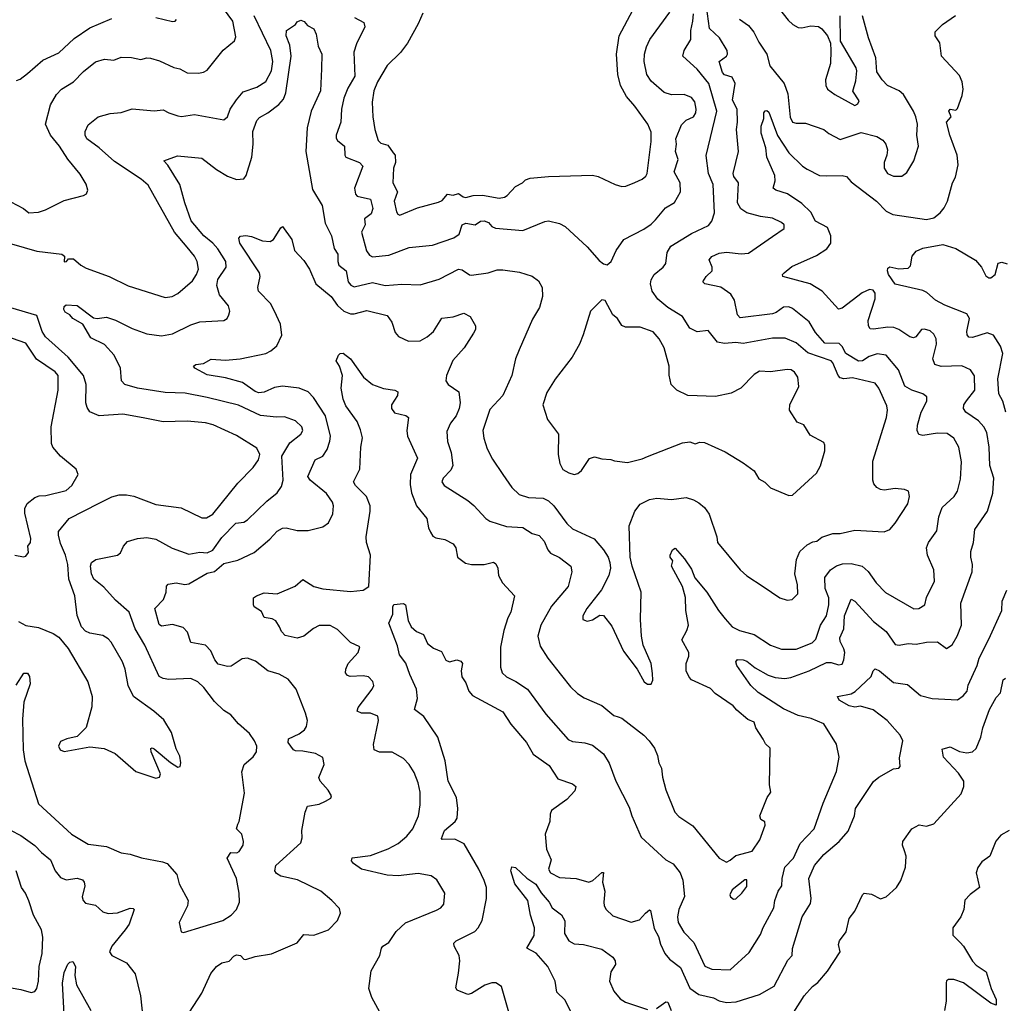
# Model space of a CAD drawing. Extents: x 1771496 to 1971148, y 471553 to 643630.
# Tile 160 of 256: x 1809382 to 1814749, y 548484 to 553843. Entities that reach past the tile are written whole.
import ezdxf

# ---------------------------------------------------------------- set-up
doc = ezdxf.new("R2010")
doc.units = 0

msp = doc.modelspace()

# ---------------------------------------------------------------- linework, layer by layer
at = {"layer": '0CON10XD'}
for points in [[(1812645, 550044.4), (1812665, 550036.9), (1812785, 549944.2), (1812814.3, 549915), (1812841.9, 549875), (1812858.9, 549835), (1812865.5, 549795), (1812880.4, 549765), (1812885.7, 549715.7), (1812905, 549647.5), (1812952.5, 549525), (1812975, 549501.4), (1813051.4, 549451.4), (1813194.5, 549274.5), (1813235, 549254), (1813255, 549263.3), (1813285, 549290), (1813375, 549312.5), (1813417.5, 549375), (1813446.2, 549455), (1813443.6, 549473.6), (1813422.5, 549485), (1813416.7, 549505), (1813456.7, 549605), (1813476.7, 549635), (1813468.8, 549675), (1813473.9, 549873.9), (1813447.7, 549897.7), (1813435, 549923.3), (1813395.7, 549985), (1813385.7, 550015), (1813350.8, 550030.8), (1813290.5, 550080.5), (1813271.4, 550105), (1813172.4, 550172.4), (1813148.5, 550198.5), (1813045, 550247.3), (1813031.3, 550261.3), (1813015, 550296.2), (1813014.6, 550335), (1813030, 550375), (1813030, 550395), (1812991.5, 550465), (1813018.6, 550515), (1813027.8, 550545), (1813013.2, 550625), (1813011.8, 550695), (1812995.4, 550755.4), (1812935.8, 550865), (1812942, 550895), (1812928, 550915), (1812928, 550925), (1812940, 550955), (1812955, 550963.3), (1813006, 550906), (1813045, 550849.2), (1813063.1, 550803.1), (1813127.8, 550725), (1813190.6, 550625), (1813228.2, 550578.2), (1813265, 550535.5), (1813305, 550515.6), (1813385, 550493.5), (1813475, 550435.6), (1813535, 550414.4), (1813615, 550414.5), (1813702.2, 550447.8), (1813722.2, 550467.8), (1813747.5, 550545), (1813779.7, 550595), (1813792, 550655), (1813792.9, 550692.9), (1813773.4, 550745), (1813770.5, 550805), (1813802.2, 550845), (1813835, 550866.9), (1813867.8, 550877.8), (1813915, 550880), (1813975, 550865.5), (1814006.6, 550836.6), (1814050, 550775), (1814101.8, 550721.8), (1814256.2, 550633.8), (1814284.1, 550635.9), (1814316, 550655), (1814325.6, 550694.4), (1814368.1, 550785), (1814365.6, 550845), (1814330.9, 550925), (1814325.5, 550965), (1814335.5, 550995), (1814381.9, 551058.1), (1814392.1, 551135), (1814410.5, 551185), (1814475.7, 551245), (1814494.6, 551275.4), (1814509.8, 551340.2), (1814516.8, 551435), (1814500.5, 551515), (1814475, 551564.2), (1814438.1, 551588.1), (1814385, 551591.3), (1814305, 551577.9), (1814284, 551584), (1814274.6, 551604.6), (1814276.1, 551635), (1814296.2, 551705), (1814327.5, 551765), (1814327.6, 551787.6), (1814305, 551804.4), (1814245, 551824.6), (1814207.1, 551847.1), (1814172.1, 551935), (1814105.8, 552015.8), (1814056.9, 552023.1), (1814012.3, 552007.7), (1813976, 551984), (1813955, 551982.7), (1813885, 552024.7), (1813865, 552061.9), (1813848.3, 552078.3), (1813770.2, 552080.2), (1813719.6, 552139.6), (1813685, 552197.5), (1813595, 552269.5), (1813575, 552279.1), (1813545, 552276.2), (1813505, 552247.4), (1813485, 552240), (1813308.8, 552218.8), (1813294.5, 552235), (1813279.1, 552315), (1813258.7, 552348.7), (1813205, 552386.4), (1813117.5, 552405), (1813106.7, 552415), (1813124.3, 552445), (1813156, 552475), (1813157.5, 552495), (1813141.4, 552535), (1813155, 552552.9), (1813195, 552570.8), (1813235, 552576.7), (1813315, 552567.3), (1813355, 552571.1), (1813485, 552661.8), (1813549.2, 552705), (1813548.6, 552725), (1813535, 552739.2), (1813485, 552762.1), (1813420.8, 552770.8), (1813345, 552790.7), (1813313.5, 552813.5), (1813295.3, 552845), (1813300.6, 552955), (1813275, 552989.5), (1813270.6, 553005), (1813301.2, 553125), (1813289.7, 553245), (1813295.2, 553285.2), (1813293.3, 553355), (1813268.2, 553405), (1813282.7, 553495), (1813265, 553530), (1813225, 553543.3), (1813213.9, 553556.1), (1813195.6, 553615), (1813235.6, 553645), (1813240.9, 553655), (1813239.2, 553675), (1813196.5, 553745), (1813143.2, 553795), (1813125.2, 553915)], [(1813496.2, 553935), (1813571.2, 553841.2), (1813596.4, 553816.4), (1813625, 553800.8), (1813645, 553798.8), (1813695, 553810), (1813735.9, 553805.9), (1813753.9, 553793.9), (1813785.7, 553755.7), (1813801.2, 553715), (1813804, 553675), (1813802, 553605), (1813774.2, 553515), (1813775.8, 553485), (1813786, 553465), (1813825.9, 553435.9), (1813935, 553376.2), (1813950, 553385), (1813958, 553402), (1813923.1, 553453.1), (1813939.6, 553509.6), (1813944.7, 553564.7), (1813940.9, 553580.9), (1813855.8, 553725.8), (1813854.5, 553865)], [(1809255, 552645.3), (1809475, 552582.4), (1809611.2, 552565), (1809626.7, 552555), (1809625, 552523.3), (1809637.5, 552525), (1809649.3, 552540.7), (1809675, 552540), (1809715, 552505.6), (1809745, 552490), (1809870, 552445), (1809973, 552393), (1810175, 552329.5), (1810213.3, 552335), (1810245, 552351.1), (1810325, 552421.1), (1810346.9, 552455), (1810356.2, 552485), (1810350, 552525), (1810334.4, 552555), (1810294.7, 552604.7), (1810225.4, 552685), (1810082.4, 552942.4), (1810045, 552974.4), (1809899.9, 553069.9), (1809815.5, 553145), (1809747.5, 553195), (1809738.6, 553215), (1809739.4, 553235), (1809755, 553270), (1809810, 553315), (1809875, 553333.1), (1809935, 553337.1), (1809995, 553357.1), (1810115, 553346.9), (1810165, 553352.9), (1810195, 553335.6), (1810245, 553318.9), (1810265, 553316.4), (1810335, 553326.7), (1810495, 553297.5), (1810515.4, 553314.6), (1810529.1, 553355), (1810563.9, 553406.1), (1810599.8, 553450.2), (1810675, 553476.4), (1810724.2, 553505.8), (1810754.7, 553565), (1810761.4, 553615), (1810752.1, 553675), (1810660.5, 553865)], [(1809335, 552851.4), (1809403.8, 552815), (1809431.7, 552791.7), (1809485, 552794.3), (1809523.4, 552806.6), (1809625, 552858), (1809730, 552885), (1809746.1, 552893.9), (1809753.3, 552915), (1809745, 552947.5), (1809712.1, 553002.1), (1809643.9, 553083.9), (1809599.1, 553155), (1809551.2, 553215), (1809522.7, 553275), (1809550.5, 553379.5), (1809583.4, 553436.6), (1809610, 553465), (1809675.6, 553505), (1809729.8, 553560.2), (1809795, 553612.9), (1809845, 553628.6), (1809895, 553622.9), (1809935, 553639.2), (1809992.6, 553637.4), (1810043.5, 553626.5), (1810075, 553635.7), (1810095, 553634.4), (1810145, 553618.5), (1810222.4, 553582.4), (1810255, 553576.1), (1810295, 553554.4), (1810357.5, 553552.5), (1810385, 553556.9), (1810405, 553567.5), (1810492, 553678), (1810552.5, 553727.5), (1810560.5, 553749.5), (1810544.5, 553835), (1810493.5, 553905)], [(1811208, 553855), (1811258.2, 553828.2), (1811264.4, 553805), (1811218.8, 553711.2), (1811203.9, 553666.1), (1811208.5, 553535), (1811170.5, 553469.5), (1811149.4, 553415), (1811136, 553355), (1811132.7, 553285), (1811108.2, 553215), (1811107.4, 553197.4), (1811114.3, 553185), (1811152, 553155), (1811154.6, 553105), (1811160.6, 553095), (1811235, 553065.5), (1811251.9, 553045), (1811206.8, 552925), (1811211.9, 552891.9), (1811221.2, 552881.2), (1811294, 552865), (1811306.5, 552815), (1811298.8, 552785), (1811261.2, 552758.8), (1811265.3, 552725), (1811244.6, 552685), (1811273.4, 552583.4), (1811289.6, 552559.6), (1811305, 552550.8), (1811395, 552561), (1811505, 552602.5), (1811632.5, 552615), (1811748.8, 552655), (1811778.1, 552675), (1811794, 552726), (1811815, 552734.6), (1811864.6, 552725.4), (1811894.2, 552745.8), (1811915, 552746.8), (1811937.8, 552737.8), (1811956.2, 552716.2), (1811975, 552706.7), (1812124.5, 552695.5), (1812245, 552744.4), (1812265, 552746.7), (1812325, 552732.9), (1812355, 552715.8), (1812476, 552605), (1812541.7, 552531.7), (1812565, 552512.5), (1812585, 552507.5), (1812606.2, 552525), (1812634.2, 552585), (1812676, 552645), (1812785, 552702.9), (1812825, 552729.4), (1812847.3, 552752.7), (1812902.3, 552817.8), (1812952.3, 552847.7), (1812984.5, 552905), (1812981.8, 552955), (1812950, 553015), (1812972, 553082), (1812957.7, 553125), (1812962.3, 553165), (1812958, 553195), (1812990.3, 553269.7), (1813014.8, 553295.2), (1813055.6, 553315), (1813067.7, 553335), (1813069.2, 553355), (1813062.5, 553395), (1813045, 553418.9), (1813005, 553435.5), (1812935, 553433.3), (1812895, 553446.5), (1812825, 553507.8), (1812801.2, 553545), (1812785.4, 553615), (1812787.9, 553655), (1812799.1, 553695), (1812817.5, 553735), (1812925.6, 553885)], [(1811239.5, 551609.5), (1811222.5, 551655), (1811160.1, 551740.1), (1811145.4, 551775), (1811134.7, 551835), (1811141.5, 551905), (1811125.9, 551955.9), (1811107.5, 551985), (1811120, 552015), (1811130, 552025), (1811145, 552026.7), (1811185, 551995.7), (1811255.8, 551895.8), (1811305.6, 551855.6), (1811365, 551834.4), (1811427.5, 551825), (1811443.8, 551815), (1811442.5, 551795), (1811408.6, 551745), (1811409.2, 551725), (1811425, 551702), (1811487.4, 551687.4), (1811501.4, 551675), (1811492.2, 551605), (1811496.5, 551575), (1811550, 551455), (1811512.9, 551365), (1811511.5, 551311.5), (1811517.9, 551265), (1811544.7, 551194.7), (1811602.2, 551125), (1811610.5, 551075), (1811620.9, 551050.9), (1811635, 551030), (1811650.6, 551020.6), (1811700.3, 551010.3), (1811745, 550988), (1811759.2, 550965), (1811768.8, 550915), (1811813, 550883), (1811845, 550874.4), (1811915, 550875.8), (1811965, 550887.5), (1811978.3, 550878.3), (1811988.8, 550855), (1811992.5, 550815), (1812013.3, 550775), (1812080, 550705), (1812060, 550615), (1812042.9, 550585), (1812021.5, 550515), (1812002.5, 550425), (1812003.6, 550315), (1812011.9, 550285), (1812035, 550262.5), (1812087.1, 550237.1), (1812150.6, 550195), (1812249.8, 550059.8), (1812371.8, 549921.8), (1812395, 549910), (1812462.4, 549902.4), (1812505, 549890.6), (1812563.9, 549843.9), (1812595, 549792), (1812631.9, 549695), (1812705, 549553.3), (1812718.9, 549505), (1812770, 549390), (1812905, 549266), (1812945, 549244.2), (1812983.1, 549195), (1812996.9, 549155), (1813005.4, 549065.4), (1812976, 548995), (1812968.8, 548955), (1812971.5, 548925), (1813001.9, 548871.9), (1813056.9, 548815), (1813116.4, 548686.4), (1813155, 548670), (1813255, 548666), (1813359.1, 548760.9), (1813420.6, 548859.4), (1813435, 548898), (1813492.2, 549005), (1813498.2, 549045), (1813517.3, 549095), (1813536.2, 549125), (1813537.8, 549165), (1813552.7, 549225), (1813600.9, 549275), (1813636.5, 549355), (1813713.3, 549435), (1813762.2, 549575), (1813835, 549746.7), (1813848.6, 549825), (1813835, 549896.7), (1813765, 550006.9), (1813696.6, 550036.6), (1813625, 550052.4), (1813545, 550088.1), (1813407.2, 550177.2), (1813366.9, 550215), (1813291.4, 550325), (1813286.2, 550345), (1813295, 550358), (1813325, 550356.4), (1813345, 550348.1), (1813391.2, 550311.2), (1813461.4, 550271.4), (1813499.7, 550259.7), (1813553.4, 550253.4), (1813585, 550259), (1813685, 550295.9), (1813779.9, 550340.1), (1813805, 550340.5), (1813845, 550328.2), (1813865, 550332.5), (1813875.4, 550355), (1813879.1, 550395), (1813875.2, 550415.2), (1813854.2, 550455), (1813853.3, 550475), (1813873.8, 550525), (1813877.3, 550595), (1813915, 550685.8), (1813935, 550675.8), (1814035.5, 550565), (1814105, 550509.5), (1814155, 550439.1), (1814175.3, 550435.3), (1814225.9, 550444.1), (1814269.7, 550440.3), (1814325, 550452.1), (1814385, 550452.7), (1814435, 550418), (1814465, 550437.5), (1814491.8, 550485), (1814515.4, 550545), (1814512.1, 550665), (1814574.5, 550835), (1814576.5, 550875), (1814567.1, 550915), (1814567.5, 550945), (1814582.2, 550995), (1814589.2, 551065), (1814657.5, 551165), (1814687, 551263), (1814692.5, 551345), (1814671.2, 551415), (1814666.7, 551515), (1814653.8, 551595), (1814637.7, 551625), (1814608.2, 551658.2), (1814540, 551705), (1814526.4, 551725), (1814529.5, 551745), (1814542.6, 551767.4), (1814587.8, 551825), (1814587.6, 551902.4), (1814565.3, 551935.3), (1814517.7, 551957.7), (1814404.6, 551954.6), (1814370.8, 551965), (1814359.4, 551995), (1814378.9, 552075), (1814378.1, 552105), (1814365, 552130), (1814345, 552148.6), (1814315, 552157.5), (1814297.5, 552155), (1814266.2, 552115), (1814255, 552110), (1814235, 552115.6), (1814175, 552156.2), (1814146.6, 552166.6), (1814115, 552168.9), (1814036.5, 552156.5), (1814018.7, 552158.7), (1814009.5, 552175), (1814007.3, 552205), (1814045, 552322.5), (1814045, 552352.5), (1814035, 552369.2), (1814015, 552374.2), (1813975, 552355.6), (1813865, 552270.8), (1813845, 552265.8), (1813755.6, 552365), (1813691.4, 552405), (1813542.5, 552445), (1813540, 552455), (1813548.8, 552465), (1813592, 552498), (1813725, 552557.8), (1813782, 552595), (1813802.9, 552625), (1813802.9, 552665), (1813785, 552711.4), (1813720.5, 552745), (1813695, 552794.5), (1813645, 552842.2), (1813567.1, 552895), (1813503.8, 552915), (1813490, 552925), (1813500.4, 552965), (1813498.5, 552995), (1813455.6, 553095), (1813448.5, 553145), (1813424.5, 553225.5), (1813423.6, 553263.6), (1813437.8, 553305), (1813438, 553335), (1813445, 553346), (1813455, 553348), (1813465, 553340), (1813512.6, 553212.6), (1813575, 553117.5), (1813649.2, 553045), (1813675, 553028.1), (1813741.2, 552995), (1813778, 552992), (1813865, 552994.7), (1813888.3, 552988.3), (1813915, 552960), (1814052.9, 552855), (1814105, 552800.6), (1814141.9, 552781.9), (1814325, 552754.5), (1814365, 552764.4), (1814399.4, 552790.6), (1814421.7, 552818.3), (1814440, 552855), (1814466.1, 552953.9), (1814484, 552986), (1814498.3, 553051.7), (1814492.7, 553105), (1814451.8, 553215), (1814434.3, 553285.7), (1814460, 553315), (1814447.5, 553345), (1814453.6, 553356.4), (1814485, 553350), (1814495, 553360), (1814520.3, 553429.7), (1814525.9, 553465), (1814520, 553505), (1814505, 553538.9), (1814407.1, 553645), (1814397.5, 553717.5), (1814372.5, 553755), (1814372.6, 553777.4), (1814412.1, 553817.9), (1814482.9, 553867.1)], [(1811580.7, 553879.3), (1811555, 553820), (1811495.7, 553715), (1811458, 553665), (1811385, 553593.8), (1811333.3, 553505), (1811312.2, 553455), (1811304.4, 553394.4), (1811307.8, 553315), (1811318.1, 553245), (1811336, 553185), (1811350, 553170), (1811389.7, 553159.7), (1811418.8, 553118.8), (1811428.9, 553105), (1811431.2, 553065), (1811420, 553035), (1811416.4, 552955), (1811441.1, 552905), (1811423.8, 552855), (1811435.7, 552795.7), (1811442.9, 552782.9), (1811455, 552778.8), (1811551.5, 552818.5), (1811665, 552848.9), (1811685, 552858.9), (1811715, 552891.9), (1811745, 552887.3), (1811775, 552897.1), (1811798.8, 552878.8), (1811815, 552874.1), (1811854.2, 552885.8), (1811905, 552888.2), (1811995, 552871.8), (1812024.5, 552875.5), (1812040, 552885), (1812085, 552934.3), (1812123.3, 552955), (1812138.8, 552971.2), (1812165, 552979.4), (1812265, 552989.4), (1812505, 552996), (1812535, 552988.8), (1812627.5, 552945), (1812665, 552934), (1812686.4, 552936.4), (1812735, 552956), (1812775, 552973.8), (1812795, 552990), (1812802, 553005), (1812825, 553180), (1812825, 553230), (1812805.8, 553275), (1812735, 553372.9), (1812689.4, 553425), (1812657.1, 553485), (1812643.1, 553545), (1812635.4, 553655), (1812650, 553755), (1812724.4, 553895)], [(1814106.9, 551675), (1814112.2, 551715), (1814108.9, 551738.9), (1814066.2, 551836.2), (1814045, 551863.1), (1813922.6, 551892.6), (1813875, 551886.6), (1813855, 551892.3), (1813843.9, 551905), (1813815, 551974.4), (1813804.8, 551984.8), (1813678.7, 552028.7), (1813615, 552082.9), (1813555, 552107.7), (1813485, 552108.2), (1813325, 552078.9), (1813285, 552083.8), (1813225, 552078.2), (1813185.5, 552085.5), (1813135, 552149.2), (1813075, 552142.9), (1813035, 552162.5), (1812995, 552225.5), (1812914.4, 552274.4), (1812860.9, 552320.9), (1812829.2, 552365), (1812821.2, 552405), (1812824.7, 552425.3), (1812841.5, 552455), (1812890, 552495), (1812904.4, 552515), (1812911.1, 552575), (1812930.9, 552609.2), (1813045, 552678.5), (1813137.6, 552722.4), (1813154.2, 552745), (1813169.8, 552790.2), (1813161.8, 552945), (1813137.7, 553005), (1813123.7, 553103.7), (1813182, 553345), (1813138.8, 553495), (1813075, 553574.6), (1812997.5, 553645), (1813003.6, 553675), (1813040.8, 553735), (1813040, 553785), (1813051, 553835), (1813055.2, 553875)], [(1813305, 553845.8), (1813355, 553812.5), (1813384.4, 553775), (1813410.7, 553720.7), (1813454.4, 553655), (1813472.1, 553592.1), (1813548.5, 553495), (1813569.5, 553439.5), (1813582.5, 553312.5), (1813595.3, 553285.3), (1813615, 553278.8), (1813665, 553279.1), (1813765, 553244.3), (1813792.4, 553222.4), (1813855, 553191.5), (1813926, 553215), (1813968.2, 553228.2), (1814055, 553207.1), (1814086.6, 553186.6), (1814102.9, 553165), (1814111.9, 553135), (1814109.5, 553105), (1814094.2, 553065), (1814094.4, 553034.4), (1814112.9, 553005), (1814145, 552991.4), (1814190, 552990), (1814218.8, 553011.2), (1814255.2, 553074.8), (1814281.8, 553155), (1814271.8, 553215), (1814276.2, 553275), (1814267.7, 553315), (1814254.1, 553344.1), (1814200, 553435), (1814175.8, 553455), (1814112.5, 553485), (1814083.6, 553515), (1814055, 553560), (1814049, 553635), (1814008.9, 553745), (1813976.2, 553865)], [(1809362.7, 550217.3), (1809405, 550283.3), (1809425, 550283.3), (1809435.8, 550265), (1809440, 550225), (1809405.6, 550125), (1809398.3, 550031.7), (1809400.9, 549865), (1809411.1, 549805), (1809485, 549571.2), (1809664, 549405), (1809755, 549350.8), (1809855, 549338), (1809935, 549303.8), (1809985, 549296.2), (1810045.9, 549275.9), (1810160, 549255), (1810186.7, 549245), (1810238.8, 549185), (1810251.2, 549135), (1810300, 549045), (1810296.7, 549015), (1810252, 548925), (1810263, 548873), (1810275, 548870), (1810490, 548935), (1810535.5, 548964.5), (1810564.2, 548995.8), (1810580, 549035), (1810578, 549085), (1810564.3, 549165), (1810512.5, 549275), (1810533.9, 549306.1), (1810566, 549304), (1810579.3, 549310.7), (1810600, 549345), (1810602.5, 549365), (1810592.5, 549405), (1810563.8, 549435), (1810570.5, 549459.5), (1810578.8, 549475), (1810608.3, 549628.3), (1810593.8, 549745), (1810606.7, 549785), (1810655, 549826.7), (1810672.5, 549855), (1810674.3, 549885), (1810661.4, 549915), (1810635, 549953.8), (1810575, 550006.2), (1810533.8, 550055), (1810495, 550080), (1810445, 550128), (1810385.7, 550205), (1810354, 550235), (1810315, 550254.3), (1810195, 550248.5), (1810165, 550253.3), (1810142.9, 550265), (1810065.3, 550435), (1810010.9, 550525), (1809979.2, 550615), (1809905, 550680), (1809840.8, 550750.8), (1809786.2, 550795), (1809773.8, 550825), (1809768.5, 550865), (1809774.6, 550885.4), (1809798.2, 550901.8), (1809915, 550925.8), (1809931.5, 550938.5), (1809947.8, 550975), (1809970.6, 550999.4), (1810025, 551016.7), (1810075, 551021.8), (1810125, 551013.3), (1810213.3, 550963.3), (1810305, 550931.8), (1810365, 550941.9), (1810405, 550939), (1810435, 550952.8), (1810485, 551022.1), (1810560.3, 551099.7), (1810605, 551105.5), (1810625, 551118.9), (1810729.2, 551220.8), (1810785.7, 551265), (1810809.5, 551300.5), (1810818.8, 551335), (1810810.8, 551465), (1810855, 551538.6), (1810915, 551584.2), (1810925.6, 551605.6), (1810920.8, 551625), (1810885, 551658.6), (1810825, 551679.5), (1810781.4, 551678.6), (1810695, 551686.7), (1810575, 551743.4), (1810405, 551784.1), (1810285, 551808.9), (1810175, 551812.5), (1810025, 551835.4), (1809955, 551856.2), (1809936.7, 551875), (1809931.1, 551945), (1809896.5, 552015), (1809845, 552073.1), (1809769.3, 552109.3), (1809726, 552185), (1809672.5, 552215), (1809655.9, 552235.9), (1809630.7, 552250.7), (1809623.3, 552265), (1809625, 552280), (1809635, 552290), (1809695, 552286), (1809785, 552218.1), (1809805, 552214.4), (1809855, 552223.3), (1809905, 552206.5), (1809995, 552160.6), (1810075, 552131.9), (1810155, 552121.5), (1810215, 552131.1), (1810315, 552181.5), (1810365, 552196.5), (1810495.7, 552204.3), (1810513.3, 552215), (1810522.5, 552235), (1810526.9, 552255), (1810520.6, 552285), (1810470.9, 552345), (1810456.4, 552395), (1810462.6, 552427.4), (1810507.9, 552495), (1810505.4, 552525), (1810463.1, 552595), (1810435, 552626.2), (1810386.4, 552665), (1810317.7, 552747.7), (1810282.1, 552845), (1810255.3, 552945), (1810190.7, 553050.7), (1810167.5, 553075), (1810241.7, 553101.7), (1810375, 553089.6), (1810455, 553027.5), (1810515, 552991.4), (1810565, 552972.9), (1810604.3, 552975.7), (1810616.9, 552995), (1810648.2, 553095), (1810655.4, 553165), (1810653.9, 553235), (1810675.5, 553295), (1810688.8, 553311.2), (1810735, 553335.5), (1810795, 553380.9), (1810819.5, 553410.5), (1810832.8, 553445), (1810861.9, 553645), (1810855.4, 553705), (1810835.6, 553755), (1810837.5, 553785), (1810885, 553817.5), (1810895, 553832.5), (1810915, 553840), (1810933.6, 553833.6), (1810951.2, 553811.2), (1810985, 553793.3), (1810999.2, 553765), (1811008.7, 553698.7), (1811028.9, 553655), (1811027.9, 553575), (1811021.5, 553455), (1810971.1, 553345), (1810949.2, 553255), (1810942.5, 553125), (1810978.7, 552918.7), (1811031.3, 552831.3), (1811047.5, 552735), (1811081.1, 552665), (1811095.9, 552595.9), (1811117.3, 552565), (1811116.2, 552525), (1811121.8, 552505), (1811161.4, 552475), (1811173.1, 552415), (1811187, 552397), (1811205, 552387.3), (1811305, 552411.5), (1811375, 552395.5), (1811465, 552402.2), (1811565, 552399.4), (1811669.2, 552429.2), (1811775, 552484.4), (1811795, 552480), (1811835, 552452.5), (1811845, 552451.4), (1811935, 552464.4), (1811985, 552480), (1812015, 552480.5), (1812107.6, 552467.6), (1812175, 552446), (1812209.7, 552419.7), (1812230, 552385), (1812231.2, 552335), (1812216, 552275), (1812178.3, 552211.7), (1812104, 552045), (1812084.2, 551995), (1812064.2, 551905), (1812015, 551796.2), (1811945, 551718.8), (1811906.9, 551605), (1811912.4, 551562.4), (1811930.8, 551505), (1811959.1, 551449.1), (1812016, 551365), (1812064.6, 551294.6), (1812105, 551256.9), (1812155, 551239.6), (1812235, 551236.2), (1812265, 551221.5), (1812293.6, 551195), (1812365, 551098.9), (1812395, 551068.9), (1812514.2, 551015), (1812564.3, 550955), (1812589.2, 550915), (1812599.2, 550885), (1812602.9, 550855), (1812594.3, 550815), (1812553.9, 550736.1), (1812474.4, 550635), (1812452, 550595), (1812451.2, 550575), (1812475, 550566), (1812505, 550573.3), (1812545, 550598.8), (1812565, 550596.7), (1812609.7, 550539.7), (1812673.4, 550403.4), (1812748, 550305), (1812786.7, 550235), (1812805, 550222.5), (1812825, 550222.5), (1812833.8, 550245), (1812831.2, 550281.2), (1812824.2, 550335), (1812781.4, 550435), (1812771.9, 550485), (1812765.6, 550575.6), (1812770, 550725), (1812720, 550865), (1812709.2, 550915), (1812704.4, 551085), (1812735, 551166.2), (1812765, 551202.9), (1812815, 551228.9), (1812855, 551236.7), (1812935, 551230), (1813015, 551240), (1813055, 551228.1), (1813085, 551211.4), (1813115.8, 551185), (1813139.8, 551149.8), (1813183.1, 551025), (1813185.8, 550995), (1813309.2, 550845), (1813345, 550812.9), (1813434.6, 550754.6), (1813525, 550694), (1813565, 550680), (1813592.5, 550685), (1813624, 550715), (1813622.2, 550765), (1813606.9, 550825), (1813617.3, 550902.7), (1813634.7, 550945.3), (1813675, 550981.9), (1813705, 550997.8), (1813728.1, 551001.9), (1813755, 551023.5), (1813815, 551043.3), (1813855, 551043.6), (1813935, 551062.5), (1814095, 551052.5), (1814125, 551066.2), (1814155, 551100), (1814222.5, 551205), (1814232, 551245), (1814227.5, 551275), (1814205, 551283.8), (1814155, 551289.2), (1814095, 551280.8), (1814075, 551284), (1814053.8, 551295), (1814038, 551315), (1814032.5, 551335), (1814032.1, 551437.9), (1814106.9, 551675)], [(1809365, 553512.5), (1809385, 553520), (1809425, 553550), (1809507.7, 553622.3), (1809595, 553662.5), (1809679.1, 553740.9), (1809765, 553798.5), (1809885, 553850.4)], [(1810125, 553855.6), (1810216.2, 553833.8), (1810230, 553835), (1810236.7, 553845)], [(1810308, 548435), (1810375, 548540), (1810423.7, 548646.3), (1810454.6, 548685.4), (1810484, 548704), (1810525, 548712.9), (1810548.7, 548741.3), (1810565, 548748.9), (1810586.2, 548745), (1810604.2, 548724.2), (1810615, 548722.5), (1810665, 548738.6), (1810755, 548754.2), (1810895, 548813.8), (1810931.2, 548858.8), (1810985, 548855.8), (1811065, 548884.3), (1811114.2, 548935), (1811130.8, 548975), (1811125, 549000), (1811083.8, 549045), (1811023.8, 549095), (1810897.4, 549157.4), (1810805, 549177.1), (1810781.7, 549191.7), (1810772.9, 549205), (1810779.4, 549235), (1810915, 549358.8), (1810922.5, 549385), (1810919.6, 549425), (1810938.8, 549525), (1810951.5, 549558.5), (1811015, 549569.2), (1811050, 549585), (1811077.7, 549602.3), (1811081.2, 549615), (1811064, 549645), (1811020.8, 549695), (1811012.5, 549715), (1811042.5, 549785), (1811034.1, 549824.1), (1810995, 549845.7), (1810925, 549858.6), (1810885, 549859.2), (1810874.5, 549864.5), (1810846.2, 549905), (1810846.7, 549925), (1810905, 549952.5), (1810934, 549975), (1810945, 549992.5), (1810950.8, 550025), (1810940.8, 550065), (1810890, 550195), (1810845, 550250), (1810797.6, 550277.6), (1810735, 550295.8), (1810668.6, 550348.6), (1810625, 550365.4), (1810595, 550360.9), (1810535, 550320.4), (1810515, 550318.5), (1810465, 550332.7), (1810445.6, 550355), (1810424.1, 550404.1), (1810396, 550436), (1810315, 550450), (1810296.4, 550506.4), (1810272.6, 550532.6), (1810215, 550547.5), (1810155, 550539.2), (1810142.5, 550547.5), (1810118.8, 550635), (1810166, 550685), (1810180.8, 550725), (1810182.7, 550757.3), (1810192, 550768), (1810235, 550774.4), (1810283.2, 550766.8), (1810305, 550769.2), (1810405, 550826.9), (1810445, 550836.4), (1810495, 550880.8), (1810571.3, 550898.7), (1810659.9, 550940.1), (1810745, 551012.7), (1810785, 551057.3), (1810815, 551072.1), (1810835, 551074.5), (1810895, 551060), (1810955, 551059.5), (1811035, 551080), (1811065, 551101.2), (1811089.7, 551150.3), (1811093.1, 551195), (1811086.7, 551215), (1811055, 551261.1), (1810965, 551334.6), (1810953.8, 551355), (1810993.8, 551445), (1811034.7, 551465.3), (1811058.7, 551501.3), (1811073.6, 551546.4), (1811075.9, 551575), (1811049.6, 551685), (1810984.2, 551784.2), (1810955, 551815.5), (1810905, 551836.2), (1810815, 551846), (1810770.5, 551839.5), (1810715, 551813.9), (1810685, 551810), (1810665, 551817.1), (1810596.5, 551866.5), (1810505, 551892.1), (1810405, 551908.5), (1810336.7, 551945), (1810330, 551955), (1810342.5, 551965), (1810385, 551969.4), (1810425.7, 551994.3), (1810505, 551988.8), (1810585, 551996.2), (1810723.3, 552025), (1810751.7, 552038.3), (1810783.6, 552066.4), (1810811.4, 552125), (1810804.4, 552185), (1810782.5, 552232.5), (1810750.8, 552295), (1810683.3, 552365), (1810680.6, 552385), (1810692.9, 552445), (1810689.4, 552465), (1810582.5, 552625), (1810577, 552653), (1810586.7, 552663.3), (1810615, 552666.7), (1810645, 552661.5), (1810705, 552638.5), (1810747.5, 552635), (1810765.7, 552645), (1810805, 552710), (1810815, 552716.2), (1810865.5, 552645), (1810880.9, 552585), (1810931, 552531), (1810962.5, 552485), (1810996.8, 552405), (1811080, 552335), (1811115, 552286.9), (1811150, 552255), (1811185, 552240), (1811205, 552240), (1811275, 552258.5), (1811385, 552232.2), (1811411.4, 552195), (1811429.4, 552139.4), (1811447, 552117), (1811502.4, 552092.4), (1811565, 552094.5), (1811604, 552116), (1811638.6, 552145), (1811683, 552217), (1811745.5, 552224.5), (1811803.9, 552243.9), (1811837, 552227), (1811866, 552175), (1811866, 552155), (1811855.7, 552135), (1811805, 552055.8), (1811744, 551986), (1811708.1, 551905), (1811705.7, 551875), (1811717.1, 551855), (1811776.5, 551815), (1811782.5, 551755), (1811777.4, 551725), (1811760.8, 551685), (1811731.3, 551645), (1811709.8, 551600.2), (1811714, 551545), (1811734.7, 551485), (1811743.8, 551415), (1811731.9, 551388.1), (1811691.1, 551345), (1811683.3, 551325), (1811696, 551305), (1811825, 551224.3), (1811857.1, 551197.1), (1811922.5, 551125), (1811945, 551111.9), (1812035, 551081.8), (1812125, 551076.2), (1812175, 551044.6), (1812213.8, 551033.8), (1812241.8, 551001.8), (1812260.9, 550955), (1812275, 550936.7), (1812323.9, 550913.9), (1812386.7, 550865), (1812392.1, 550835), (1812372.5, 550755), (1812281.7, 550648.3), (1812223.5, 550545), (1812207.5, 550485), (1812219.7, 550429.7), (1812261.4, 550365), (1812335, 550270.8), (1812385, 550208), (1812422.6, 550172.6), (1812458.7, 550148.7), (1812556.2, 550106.2), (1812621.7, 550051.7), (1812645, 550044.4)], [(1814757.1, 551705), (1814741.9, 551765), (1814718.6, 551805), (1814714.1, 551885.9), (1814741.1, 552025), (1814728.6, 552065), (1814690.4, 552125), (1814655, 552137.9), (1814575, 552111.8), (1814555, 552114.3), (1814546.4, 552126.4), (1814544.6, 552145), (1814560.4, 552215), (1814545, 552240.4), (1814425, 552288), (1814375, 552315.4), (1814326.5, 552356.5), (1814305, 552367.5), (1814155, 552402.5), (1814118, 552455), (1814112.9, 552475), (1814115, 552490), (1814125, 552497.5), (1814175, 552486), (1814225, 552489.2), (1814237.4, 552502.6), (1814247.3, 552555), (1814268.6, 552581.4), (1814305, 552597.8), (1814415, 552617.8), (1814485, 552596.9), (1814592.3, 552532.3), (1814624.6, 552494.6), (1814648.3, 552448.3), (1814665, 552436), (1814675, 552436), (1814700, 552455), (1814715, 552517.5), (1814735, 552522.5), (1814765, 552512.5)], [(1813575, 551250), (1813595, 551253.3), (1813725, 551372.5), (1813747.3, 551412.7), (1813771.2, 551495), (1813771.2, 551525), (1813765, 551540), (1813690.5, 551580.5), (1813656, 551636), (1813620.5, 551650.5), (1813577.5, 551715), (1813580, 551745), (1813628.8, 551845), (1813624, 551895), (1813605, 551923.8), (1813587.5, 551935), (1813565, 551938.1), (1813475, 551925.6), (1813415, 551929.2), (1813385, 551910.8), (1813314, 551835), (1813261.3, 551808.7), (1813175, 551790), (1813025, 551795.8), (1812965, 551825.4), (1812932.5, 551855), (1812922.6, 551907.4), (1812921.8, 551955), (1812894.6, 552054.6), (1812867.8, 552105), (1812835, 552142.5), (1812765, 552168.8), (1812685, 552167.5), (1812665, 552177.5), (1812641.2, 552215), (1812615.9, 552235.9), (1812573, 552313), (1812555, 552316.7), (1812494.2, 552255), (1812454.5, 552125.5), (1812432.9, 552075), (1812394.4, 552005), (1812300.9, 551885), (1812255, 551811.4), (1812233.1, 551745), (1812259.2, 551665), (1812320, 551585), (1812318, 551475), (1812326, 551425), (1812343, 551393), (1812375, 551374), (1812405, 551366.2), (1812425, 551370), (1812445, 551386.7), (1812488, 551452), (1812515, 551462), (1812555, 551450), (1812605, 551447.5), (1812625, 551439.2), (1812695, 551430.8), (1812775, 551450), (1812803.8, 551463.8), (1812995, 551537.5), (1813035, 551543.3), (1813065, 551532.5), (1813089.3, 551540.7), (1813115, 551538.8), (1813228.3, 551488.3), (1813325, 551428.8), (1813386.7, 551385), (1813411.7, 551341.7), (1813444.1, 551324.1), (1813475, 551292.5), (1813575, 551250)], [(1809375, 550564.2), (1809415, 550542.9), (1809485, 550532.5), (1809525, 550516), (1809565, 550499.2), (1809595, 550478.6), (1809646.9, 550416.9), (1809754, 550235), (1809777.1, 550155), (1809775, 550100), (1809745, 549987.5), (1809695, 549937.5), (1809640, 549925), (1809605, 549910), (1809594, 549885), (1809603.3, 549865), (1809625, 549856.2), (1809765, 549881.2), (1809842.7, 549872.7), (1809903.3, 549845), (1810015, 549748), (1810125, 549710), (1810145, 549716.7), (1810149.1, 549735), (1810098.8, 549855), (1810097.5, 549872.5), (1810105, 549876.7), (1810115, 549871.2), (1810205, 549795.8), (1810245, 549771.2), (1810257.5, 549775), (1810260, 549795), (1810255, 549830), (1810235, 549870), (1810209.1, 549959.1), (1810167.9, 550027.9), (1810114, 550075), (1810002.5, 550155), (1809974.2, 550215), (1809957.8, 550305), (1809943.1, 550345), (1809881.3, 550451.3), (1809865, 550470.6), (1809835, 550488.6), (1809765, 550501.2), (1809741.2, 550511.2), (1809718.8, 550535), (1809695, 550597.5), (1809683.5, 550705), (1809650.6, 550795), (1809644, 550875), (1809631.8, 550925), (1809605, 550990), (1809593.6, 551035), (1809594.4, 551055), (1809652.5, 551125), (1809815, 551208.6), (1809885, 551244.2), (1809925, 551254), (1809965, 551254.2), (1810005, 551247.5), (1810125, 551202.2), (1810263.4, 551183.4), (1810375, 551130), (1810401.2, 551128.8), (1810435, 551149.2), (1810571.7, 551318.3), (1810655, 551404.2), (1810684, 551445), (1810692, 551475), (1810675, 551508), (1810565, 551578.1), (1810436.4, 551636.4), (1810395, 551647.7), (1810295, 551656.2), (1810165, 551652.3), (1810055, 551674.5), (1809945, 551693.3), (1809815, 551685.8), (1809765, 551706), (1809749.8, 551729.8), (1809743.6, 551755), (1809744.5, 551855), (1809730, 551905), (1809646.9, 552005), (1809523.1, 552115), (1809505.3, 552145), (1809475, 552231.1), (1809335, 552273.3)], [(1809355, 550926.2), (1809403.8, 550916.2), (1809415, 550920), (1809430.5, 550939.5), (1809426, 550975), (1809442, 550995), (1809443.1, 551016.9), (1809409.6, 551155), (1809410.8, 551179.2), (1809423.1, 551206.9), (1809465, 551240.5), (1809488.3, 551248.3), (1809525, 551251.5), (1809635, 551278.8), (1809666.2, 551305), (1809700.8, 551365), (1809690, 551395), (1809604.3, 551465), (1809563.1, 551515), (1809555.6, 551535), (1809553.8, 551625), (1809592.7, 551825), (1809592.7, 551905), (1809575, 551925.4), (1809473.7, 551993.7), (1809415, 552080), (1809275, 552130.4)], [(1811345.8, 548435), (1811302.2, 548515), (1811286.2, 548565), (1811298.3, 548661.7), (1811346.2, 548745), (1811353.8, 548785), (1811361.2, 548795), (1811393.8, 548815), (1811433.8, 548875), (1811485, 548922), (1811655, 548990.8), (1811678.8, 549005), (1811693.8, 549025), (1811699.2, 549085), (1811656.2, 549156.2), (1811625, 549179.4), (1811555, 549190.6), (1811445, 549178.1), (1811385, 549182.2), (1811244.6, 549214.6), (1811202.5, 549245), (1811190.7, 549260.7), (1811195, 549277.5), (1811295, 549290), (1811391.2, 549325), (1811445, 549354.4), (1811491.9, 549395), (1811524.4, 549435), (1811555.6, 549505), (1811565.6, 549565), (1811564.5, 549634.5), (1811554.4, 549685), (1811532.2, 549742.2), (1811505.4, 549785.4), (1811475, 549818), (1811412.2, 549852.2), (1811343.2, 549853.2), (1811314.3, 549864.3), (1811310, 549895), (1811338.9, 550025), (1811335, 550048.8), (1811295, 550064.4), (1811245, 550065.6), (1811221.2, 550075), (1811227.1, 550095), (1811304.3, 550195), (1811312.5, 550215), (1811307, 550237), (1811283, 550263), (1811255, 550268.6), (1811184.2, 550264.2), (1811169.5, 550269.5), (1811158, 550285), (1811159.2, 550305), (1811172.5, 550335), (1811228, 550395), (1811236.7, 550426.7), (1811185, 550450.8), (1811115, 550520), (1811075, 550542.7), (1811015, 550543.1), (1810983.1, 550526.9), (1810930.8, 550485), (1810895, 550473.9), (1810828.8, 550488.8), (1810809.3, 550509.3), (1810798.1, 550535), (1810778.3, 550568.3), (1810759.1, 550579.1), (1810715, 550586), (1810699.5, 550619.5), (1810661.2, 550645), (1810656.2, 550655), (1810657, 550693), (1810672.5, 550705), (1810715, 550720), (1810785.4, 550714.6), (1810883.2, 550756.8), (1810925, 550793.8), (1810985.4, 550755.4), (1811035, 550741.5), (1811185, 550728.2), (1811255, 550735.7), (1811285.8, 550755), (1811294.4, 550925), (1811272.9, 550995), (1811271.2, 551025), (1811293.2, 551165), (1811292.5, 551195), (1811272.7, 551245), (1811212.2, 551305), (1811202.2, 551325), (1811236.7, 551395), (1811242.2, 551515), (1811251.1, 551565), (1811239.5, 551609.5)], [(1811422.3, 550657.7), (1811475, 550663.3), (1811485.8, 550655.8), (1811499.8, 550569.8), (1811515.7, 550535), (1811545, 550510), (1811584.2, 550494.2), (1811605.8, 550445), (1811638.7, 550418.7), (1811681.2, 550401.2), (1811705, 550353.8), (1811725, 550344), (1811765, 550356.2), (1811787.7, 550347.7), (1811796.2, 550335), (1811788.8, 550295), (1811793, 550263), (1811815, 550230), (1811831.2, 550185), (1811850.5, 550160.5), (1812015, 550072), (1812058.6, 550005), (1812145.6, 549905), (1812182, 549842), (1812269.1, 549779.1), (1812315, 549706.7), (1812395, 549680.6), (1812414.3, 549665), (1812408.8, 549641.2), (1812365.4, 549594.6), (1812282, 549535), (1812274.2, 549515), (1812272.9, 549475), (1812246.9, 549405), (1812254.5, 549324.5), (1812280, 549265), (1812265.6, 549215), (1812275, 549194.4), (1812325, 549169.4), (1812415, 549164.5), (1812485, 549144.2), (1812507.2, 549152.8), (1812555, 549197.5), (1812565, 549197.5), (1812560, 549145), (1812571.1, 549095), (1812566.5, 549035), (1812568.1, 549015), (1812579.2, 548995), (1812615, 548960.6), (1812715, 548925.8), (1812760.5, 548939.5), (1812793.3, 548975), (1812815, 548992.5), (1812820, 548990), (1812841.5, 548891.5), (1812865, 548848), (1812875.9, 548805.9), (1812899.1, 548755), (1812923.6, 548723.7), (1812985, 548679.4), (1813035, 548566.2), (1813085, 548532.7), (1813165, 548513.8), (1813195, 548497.5), (1813235, 548488.3), (1813288.3, 548491.7), (1813415, 548532.9), (1813495, 548577.1), (1813570, 548720), (1813592.2, 548745), (1813595, 548783.3), (1813648.2, 548955), (1813692.7, 549027.3), (1813696.9, 549055), (1813683.8, 549165), (1813713.9, 549235), (1813765, 549294.5), (1813850, 549365), (1813898.3, 549421.7), (1813932.5, 549505), (1813938.2, 549545), (1814036.9, 549693.1), (1814065, 549717.1), (1814145, 549761.2), (1814174, 549766), (1814181.2, 549775), (1814178.3, 549821.7), (1814196, 549915), (1814180.8, 549945), (1814110.9, 550025), (1814035, 550083.8), (1813965, 550103.3), (1813935, 550098.5), (1813904, 550104), (1813848.8, 550135), (1813840, 550155), (1813915, 550171.1), (1813936.9, 550183.1), (1814023.1, 550265), (1814034.6, 550295.4), (1814045, 550306), (1814068.1, 550295), (1814145, 550232.7), (1814221.2, 550221.2), (1814291.6, 550161.6), (1814355.4, 550145.4), (1814495, 550137.5), (1814525, 550159.4), (1814546.7, 550185), (1814553.1, 550216.9), (1814601.5, 550325), (1814612.3, 550365), (1814665, 550468.6), (1814735.4, 550624.6), (1814737.1, 550675), (1814763.3, 550735)], [(1812047.8, 548435), (1812008.8, 548575), (1811977.5, 548595), (1811955, 548595.7), (1811917.6, 548582.4), (1811845, 548537.5), (1811825, 548532.5), (1811767.5, 548555), (1811759.2, 548569.2), (1811775, 548647.5), (1811780.7, 548715), (1811778, 548745), (1811750.4, 548795), (1811749.1, 548810.9), (1811760.8, 548825), (1811863.8, 548875), (1811882, 548895), (1811902.9, 548935), (1811927.1, 549055), (1811926.5, 549115), (1811915, 549153.8), (1811884.6, 549214.6), (1811805, 549353.3), (1811755, 549377.7), (1811686, 549376), (1811681.7, 549381.7), (1811697.9, 549425), (1811756.5, 549475), (1811767.6, 549492.4), (1811770.9, 549545), (1811763.5, 549605), (1811717.9, 549695), (1811701.8, 549805), (1811661.8, 549935), (1811585, 550047.1), (1811534, 550085), (1811550, 550145), (1811544.5, 550195), (1811508.2, 550275), (1811487.9, 550337.9), (1811453.2, 550383.2), (1811441.3, 550431.3), (1811393.8, 550555), (1811415.7, 550604.3), (1811416.1, 550643.9), (1811422.3, 550657.7)], [(1813602.9, 548435), (1813657.8, 548525), (1813704.2, 548575), (1813733, 548597), (1813785, 548660), (1813854, 548765), (1813845.8, 548805), (1813850.8, 548825), (1813886.8, 548873.2), (1813904.4, 548945.6), (1813934.2, 548985.8), (1813976.2, 549075), (1813986.1, 549083.9), (1814025, 549078), (1814075, 549053.3), (1814105, 549063.8), (1814162.5, 549115), (1814185, 549153.8), (1814210, 549225), (1814214.4, 549285), (1814205.4, 549315.4), (1814194.5, 549345), (1814196.8, 549365), (1814245, 549435.4), (1814285, 549456.9), (1814325, 549449.4), (1814365, 549461.5), (1814513.9, 549625), (1814529.5, 549665), (1814529.2, 549695), (1814498.7, 549738.7), (1814418.2, 549825), (1814411.4, 549868.6), (1814455, 549881.4), (1814505, 549856.2), (1814545, 549848.7), (1814575, 549854.6), (1814595, 549872.2), (1814622.1, 549935), (1814631.9, 549985), (1814667.9, 550085), (1814705, 550150), (1814728.9, 550175), (1814743.1, 550246.9), (1814755, 550256.5)], [(1809273.8, 549456.2), (1809388.3, 549398.3), (1809465, 549343.8), (1809500.4, 549305), (1809550.8, 549265), (1809575, 549205.7), (1809605, 549169.5), (1809635, 549157.3), (1809695, 549166.8), (1809725, 549157.5), (1809734, 549145), (1809737.1, 549125), (1809722.9, 549065), (1809728.5, 549045), (1809740.5, 549030.5), (1809795, 549019.6), (1809835, 548983.2), (1809864.2, 548974.2), (1809915, 548977.2), (1809985, 549003.3), (1810001.2, 549001.2), (1810005.6, 548995), (1809979.7, 548915), (1809957.7, 548885), (1809884.3, 548795), (1809871.9, 548765), (1809885, 548744.3), (1809964.7, 548704.7), (1810012.7, 548645), (1810040, 548525), (1810058.6, 548355)], [(1814775, 549426.4), (1814730.2, 549399.8), (1814702.7, 549367.3), (1814670, 549285), (1814626, 549255), (1814605.8, 549224.2), (1814596, 549195), (1814614.3, 549115), (1814562.4, 549077.6), (1814534.2, 549045.8), (1814528, 548995), (1814512.5, 548955), (1814468.6, 548895), (1814469.2, 548855), (1814508.6, 548815), (1814527.3, 548795), (1814575, 548713.5), (1814595, 548691.8), (1814650.5, 548655), (1814676.9, 548565), (1814704.3, 548505), (1814705.7, 548474.3), (1814675, 548485.6), (1814527.5, 548595), (1814475, 548612.9), (1814445, 548613.8), (1814434.3, 548605.7), (1814432, 548595), (1814432.7, 548495), (1814423.8, 548445)], [(1809294.7, 548575.3), (1809389.2, 548559.2), (1809445, 548542.5), (1809465, 548548.8), (1809475.4, 548564.6), (1809485.4, 548605), (1809488.7, 548685), (1809504.1, 548755), (1809508.8, 548845), (1809500.8, 548885), (1809458.4, 548965), (1809432.5, 549042.5), (1809414.8, 549085), (1809392.7, 549115), (1809362.4, 549205)], [(1812387.5, 548435), (1812353.4, 548503.4), (1812310.6, 548545), (1812301.5, 548605), (1812260.4, 548685), (1812197.7, 548757.7), (1812146.7, 548785), (1812185.8, 548854.2), (1812188.4, 548895), (1812166, 548965), (1812152.5, 549045), (1812080.6, 549135), (1812060, 549205), (1812065, 549227.5), (1812085, 549223.3), (1812146.2, 549166.2), (1812195, 549133.3), (1812225.3, 549085.3), (1812268.5, 549035), (1812284.6, 549004.6), (1812336.1, 548966.1), (1812353.6, 548933.6), (1812351.5, 548865), (1812375, 548824.2), (1812405, 548808.6), (1812455, 548804.4), (1812555, 548779.1), (1812616, 548736), (1812627.5, 548715), (1812630, 548695), (1812604.2, 548655), (1812598.1, 548605), (1812620.8, 548550.8), (1812655, 548508.9), (1812685, 548490.4), (1812805, 548449.7)], [(1813272.3, 549052.3), (1813285, 549053.8), (1813318.8, 549085), (1813345, 549120), (1813345, 549157.5), (1813335, 549157.5), (1813265, 549102.5), (1813253.8, 549075), (1813256.7, 549065), (1813272.3, 549052.3)], [(1809624.5, 548425), (1809615.6, 548594.4), (1809625, 548652.5), (1809645, 548696.7), (1809655, 548707.5), (1809671.7, 548711.7), (1809686.7, 548685), (1809682.9, 548635), (1809692.9, 548585), (1809770.8, 548445)], [(1812853.3, 548456.7), (1812905, 548492.5), (1812915, 548491.2), (1812933.5, 548445)]]:
    msp.add_lwpolyline(points, dxfattribs=at)

doc.saveas('drawing.dxf')
